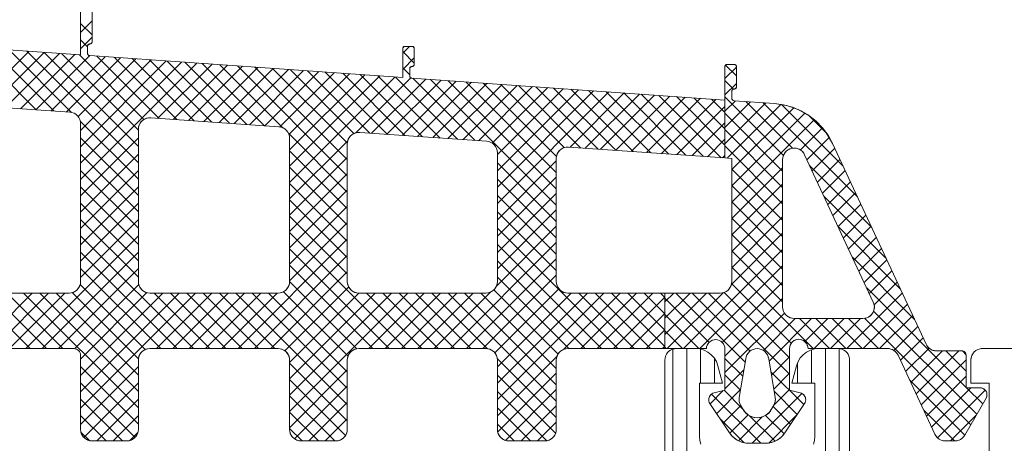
# Model space of a CAD drawing. Header units: metres. Extents: x 69 to 122.5, y -21.4 to -4.6.
# Tile 155 of 250: x 77.3633 to 77.406, y -9.3884 to -9.3701. Entities that reach past the tile are written whole.
import ezdxf

# ---------------------------------------------------------------- set-up
doc = ezdxf.new("R2010")
doc.units = ezdxf.units.M
doc.header["$LTSCALE"] = 0.02
doc.layers.add('032_Metallarbeiten-Fenster', color=7, linetype='Continuous', lineweight=5)
doc.layers.add('Keine', color=7, linetype='Continuous', lineweight=9)

msp = doc.modelspace()

# ---------------------------------------------------------------- linework, layer by layer
at = {"layer": '032_Metallarbeiten-Fenster', "color": 251, "linetype": 'Continuous', "lineweight": 9, "true_color": 0x555555}
for p, q in [((77.36595, -9.370657), (77.36645, -9.370157)), ((77.36645, -9.37077), (77.36595, -9.37027)), ((77.36595, -9.371364), (77.36645, -9.370864)), ((77.36625, -9.371277), (77.36595, -9.370977)), ((77.364032, -9.374008), (77.361337, -9.371314)), ((77.364792, -9.374061), (77.362098, -9.371367)), ((77.36556, -9.374122), (77.362858, -9.37142)), ((77.3799, -9.371556), (77.380193, -9.371263)), ((77.36137, -9.373822), (77.363712, -9.37148)), ((77.362031, -9.373868), (77.364373, -9.371526)), ((77.362692, -9.373915), (77.365034, -9.371572)), ((77.363353, -9.373961), (77.365695, -9.371619)), ((77.36845, -9.376305), (77.363618, -9.371473)), ((77.364014, -9.374007), (77.366356, -9.371665)), ((77.36845, -9.375598), (77.364378, -9.371526)), ((77.364675, -9.374053), (77.367017, -9.371711)), ((77.36845, -9.374891), (77.365139, -9.37158)), ((77.365335, -9.374099), (77.367678, -9.371757)), ((77.365841, -9.374301), (77.368339, -9.371803)), ((77.368692, -9.374426), (77.365899, -9.371633)), ((77.36595, -9.374899), (77.369, -9.37185)), ((77.369354, -9.37438), (77.366659, -9.371686)), ((77.370114, -9.374434), (77.367419, -9.371739)), ((77.370874, -9.374487), (77.36818, -9.371792)), ((77.371634, -9.37454), (77.36894, -9.371845)), ((77.3804, -9.371992), (77.3799, -9.371492)), ((77.3799, -9.372263), (77.3804, -9.371763)), ((77.36595, -9.375606), (77.36966, -9.371896)), ((77.36595, -9.376313), (77.370321, -9.371942)), ((77.36595, -9.377021), (77.370982, -9.371988)), ((77.369301, -9.374377), (77.371643, -9.372034)), ((77.372395, -9.374593), (77.3697, -9.371899)), ((77.369962, -9.374423), (77.372304, -9.372081)), ((77.373155, -9.374646), (77.370461, -9.371952)), ((77.370623, -9.374469), (77.372965, -9.372127)), ((77.373915, -9.374699), (77.371221, -9.372005)), ((77.371284, -9.374515), (77.373626, -9.372173)), ((77.371944, -9.374562), (77.374287, -9.372219)), ((77.374712, -9.374789), (77.371981, -9.372058)), ((77.372605, -9.374608), (77.374948, -9.372266)), ((77.3775, -9.37687), (77.372741, -9.372111)), ((77.3775, -9.376163), (77.373502, -9.372164)), ((77.377503, -9.375459), (77.374262, -9.372218)), ((77.377788, -9.375036), (77.375022, -9.372271)), ((77.3802, -9.372499), (77.3799, -9.372199)), ((77.39385, -9.372658), (77.39435, -9.372158)), ((77.39435, -9.372541), (77.393881, -9.372072)), ((77.373266, -9.374654), (77.375609, -9.372312)), ((77.373927, -9.3747), (77.376269, -9.372358)), ((77.374584, -9.374751), (77.37693, -9.372404)), ((77.374969, -9.375072), (77.377591, -9.37245)), ((77.375, -9.375749), (77.378252, -9.372497)), ((77.375, -9.376456), (77.378913, -9.372543)), ((77.375, -9.377163), (77.379574, -9.372589)), ((77.378477, -9.375018), (77.375782, -9.372324)), ((77.379237, -9.375072), (77.376543, -9.372377)), ((77.379997, -9.375125), (77.377303, -9.37243)), ((77.377862, -9.375008), (77.380246, -9.372624)), ((77.380758, -9.375178), (77.378063, -9.372483)), ((77.378553, -9.375024), (77.380896, -9.372681)), ((77.381518, -9.375231), (77.378823, -9.372537)), ((77.382278, -9.375284), (77.379584, -9.37259)), ((77.383039, -9.375337), (77.380344, -9.372643)), ((77.38655, -9.378142), (77.381104, -9.372696)), ((77.379214, -9.37507), (77.381557, -9.372728)), ((77.379875, -9.375116), (77.382217, -9.372774)), ((77.380536, -9.375162), (77.382878, -9.37282)), ((77.381197, -9.375209), (77.383539, -9.372866)), ((77.381858, -9.375255), (77.3842, -9.372913)), ((77.38655, -9.377435), (77.381865, -9.372749)), ((77.382519, -9.375301), (77.384861, -9.372959)), ((77.38655, -9.376728), (77.382625, -9.372802)), ((77.38318, -9.375347), (77.385522, -9.373005)), ((77.386559, -9.37603), (77.383385, -9.372856)), ((77.383777, -9.375457), (77.386183, -9.373051)), ((77.384, -9.375941), (77.386844, -9.373097)), ((77.384, -9.376648), (77.387505, -9.373144)), ((77.386884, -9.375648), (77.384145, -9.372909)), ((77.3876, -9.375656), (77.384906, -9.372962)), ((77.38836, -9.37571), (77.385666, -9.373015)), ((77.389121, -9.375763), (77.386426, -9.373068)), ((77.389881, -9.375816), (77.387186, -9.373121)), ((77.394219, -9.373116), (77.39385, -9.372748)), ((77.39385, -9.373365), (77.39435, -9.372865)), ((77.384, -9.377355), (77.388165, -9.37319)), ((77.384, -9.378062), (77.388826, -9.373236)), ((77.387145, -9.375625), (77.389487, -9.373282)), ((77.387806, -9.375671), (77.390148, -9.373328)), ((77.390641, -9.375869), (77.387947, -9.373175)), ((77.388467, -9.375717), (77.390809, -9.373375)), ((77.391402, -9.375922), (77.388707, -9.373228)), ((77.389128, -9.375763), (77.39147, -9.373421)), ((77.392162, -9.375975), (77.389467, -9.373281)), ((77.389789, -9.375809), (77.392131, -9.373467)), ((77.392922, -9.376029), (77.390228, -9.373334)), ((77.390449, -9.375856), (77.392792, -9.373513)), ((77.393682, -9.376082), (77.390988, -9.373387)), ((77.39111, -9.375902), (77.393453, -9.37356)), ((77.39385, -9.375542), (77.391748, -9.37344)), ((77.39385, -9.374835), (77.392508, -9.373493)), ((77.39385, -9.374128), (77.393269, -9.373547)), ((77.396384, -9.375989), (77.39385, -9.373455)), ((77.391771, -9.375948), (77.39385, -9.373869)), ((77.39385, -9.374072), (77.394303, -9.373619)), ((77.39385, -9.374779), (77.394964, -9.373665)), ((77.39385, -9.375486), (77.395625, -9.373711)), ((77.393944, -9.3761), (77.396269, -9.373775)), ((77.394151, -9.3766), (77.396831, -9.37392)), ((77.396776, -9.375674), (77.394753, -9.37365)), ((77.399589, -9.37778), (77.395513, -9.373704)), ((77.398971, -9.376455), (77.396295, -9.373778)), ((77.396351, -9.376663), (77.39385, -9.374162)), ((77.394151, -9.377307), (77.397308, -9.37415)), ((77.39826, -9.375036), (77.39747, -9.374247)), ((77.36845, -9.377012), (77.365936, -9.374499)), ((77.392432, -9.375994), (77.39385, -9.374576)), ((77.394151, -9.378014), (77.397722, -9.374442)), ((77.397123, -9.375749), (77.39808, -9.374792)), ((77.36845, -9.377719), (77.36595, -9.375219)), ((77.36595, -9.377728), (77.36845, -9.375228)), ((77.3775, -9.377577), (77.374949, -9.375026)), ((77.396351, -9.37737), (77.39385, -9.374869)), ((77.397406, -9.376173), (77.39837, -9.37521)), ((77.375, -9.37787), (77.377522, -9.375348)), ((77.393093, -9.37604), (77.39385, -9.375283)), ((77.396351, -9.378077), (77.39385, -9.375576)), ((77.397631, -9.376656), (77.398609, -9.375677)), ((77.36845, -9.378427), (77.36595, -9.375927)), ((77.36595, -9.378435), (77.36845, -9.375935)), ((77.3775, -9.378284), (77.375, -9.375784)), ((77.375, -9.378577), (77.3775, -9.376077)), ((77.393754, -9.376087), (77.39385, -9.375991)), ((77.3775, -9.378991), (77.375, -9.376491)), ((77.384, -9.378769), (77.38655, -9.376219)), ((77.38655, -9.378849), (77.384, -9.376299)), ((77.394151, -9.378721), (77.396351, -9.376521)), ((77.400207, -9.379105), (77.397519, -9.376417)), ((77.397855, -9.377138), (77.398834, -9.37616)), ((77.36845, -9.379134), (77.36595, -9.376634)), ((77.36595, -9.379142), (77.36845, -9.376642)), ((77.375, -9.379284), (77.3775, -9.376784)), ((77.384, -9.379477), (77.38655, -9.376927)), ((77.396351, -9.378784), (77.394151, -9.376584)), ((77.39808, -9.37762), (77.399059, -9.376642)), ((77.36845, -9.379841), (77.36595, -9.377341)), ((77.36595, -9.379849), (77.36845, -9.377349)), ((77.3775, -9.379698), (77.375, -9.377198)), ((77.38655, -9.379556), (77.384, -9.377006)), ((77.394151, -9.379428), (77.396351, -9.377228)), ((77.396351, -9.379491), (77.394151, -9.377291)), ((77.398305, -9.378102), (77.399283, -9.377124)), ((77.375, -9.379991), (77.3775, -9.377491)), ((77.384, -9.380184), (77.38655, -9.377634)), ((77.38655, -9.380263), (77.384, -9.377713)), ((77.400825, -9.38043), (77.398137, -9.377742)), ((77.39853, -9.378585), (77.399508, -9.377606)), ((77.36845, -9.380548), (77.36595, -9.378048)), ((77.36595, -9.380556), (77.36845, -9.378056)), ((77.3775, -9.380405), (77.375, -9.377905)), ((77.375, -9.380698), (77.3775, -9.378198)), ((77.394151, -9.380136), (77.396351, -9.377936)), ((77.396351, -9.380198), (77.394151, -9.377998)), ((77.398755, -9.379067), (77.399733, -9.378089)), ((77.3775, -9.381113), (77.375, -9.378613)), ((77.384, -9.380891), (77.38655, -9.378341)), ((77.38655, -9.38097), (77.384, -9.37842)), ((77.394151, -9.380843), (77.396351, -9.378643)), ((77.39898, -9.379549), (77.399958, -9.378571)), ((77.36845, -9.381255), (77.36595, -9.378755)), ((77.36595, -9.381263), (77.36845, -9.378763)), ((77.375, -9.381406), (77.3775, -9.378906)), ((77.383961, -9.381637), (77.38655, -9.379048)), ((77.396351, -9.380905), (77.394151, -9.378705)), ((77.401443, -9.381755), (77.398755, -9.379067)), ((77.399205, -9.380031), (77.400183, -9.379053)), ((77.363576, -9.384344), (77.36845, -9.37947)), ((77.370832, -9.384344), (77.36595, -9.379462)), ((77.380024, -9.384344), (77.375, -9.37932)), ((77.389216, -9.384344), (77.384, -9.379127)), ((77.394133, -9.381567), (77.396351, -9.37935)), ((77.396351, -9.381613), (77.394151, -9.379413)), ((77.39943, -9.380514), (77.400408, -9.379535)), ((77.372769, -9.384344), (77.3775, -9.379613)), ((77.381961, -9.384344), (77.38655, -9.379755)), ((77.388509, -9.384344), (77.384, -9.379834)), ((77.364284, -9.384344), (77.36845, -9.380177)), ((77.370125, -9.384344), (77.36595, -9.380169)), ((77.373476, -9.384344), (77.3775, -9.38032)), ((77.379317, -9.384344), (77.375, -9.380027)), ((77.392064, -9.384344), (77.396351, -9.380057)), ((77.396351, -9.38232), (77.394151, -9.38012)), ((77.402061, -9.38308), (77.399373, -9.380392)), ((77.399654, -9.380996), (77.400633, -9.380018)), ((77.37861, -9.384344), (77.375, -9.380734)), ((77.382668, -9.384344), (77.38655, -9.380462)), ((77.387802, -9.384344), (77.384, -9.380541)), ((77.392771, -9.384344), (77.396351, -9.380764)), ((77.399879, -9.381478), (77.400858, -9.3805)), ((77.364991, -9.384344), (77.36845, -9.380884)), ((77.369418, -9.384344), (77.36595, -9.380876)), ((77.374183, -9.384344), (77.3775, -9.381027)), ((77.383375, -9.384344), (77.38655, -9.381169)), ((77.387095, -9.384344), (77.384, -9.381249)), ((77.397668, -9.384344), (77.394151, -9.380827)), ((77.400104, -9.38196), (77.401082, -9.380982)), ((77.365694, -9.384348), (77.368469, -9.381573)), ((77.368752, -9.384385), (77.365933, -9.381566)), ((77.374793, -9.384441), (77.377559, -9.381675)), ((77.377911, -9.384352), (77.375, -9.381441)), ((77.393739, -9.384082), (77.396351, -9.381471)), ((77.396727, -9.38411), (77.394143, -9.381526)), ((77.400316, -9.382455), (77.401307, -9.381464)), ((77.363761, -9.384344), (77.361361, -9.381944)), ((77.361455, -9.384344), (77.363855, -9.381944)), ((77.364468, -9.384344), (77.362068, -9.381944)), ((77.362162, -9.384344), (77.364562, -9.381944)), ((77.365175, -9.384344), (77.362775, -9.381944)), ((77.362869, -9.384344), (77.365269, -9.381944)), ((77.36845, -9.386912), (77.363482, -9.381944)), ((77.36845, -9.386205), (77.364189, -9.381944)), ((77.36845, -9.385498), (77.364896, -9.381944)), ((77.368455, -9.384795), (77.365583, -9.381923)), ((77.36595, -9.384799), (77.368823, -9.381925)), ((77.36595, -9.385506), (77.369512, -9.381944)), ((77.36595, -9.386213), (77.370219, -9.381944)), ((77.36595, -9.38692), (77.370926, -9.381944)), ((77.371539, -9.384344), (77.369139, -9.381944)), ((77.369233, -9.384344), (77.371633, -9.381944)), ((77.372246, -9.384344), (77.369846, -9.381944)), ((77.36994, -9.384344), (77.37234, -9.381944)), ((77.372953, -9.384344), (77.370553, -9.381944)), ((77.370648, -9.384344), (77.373048, -9.381944)), ((77.37366, -9.384344), (77.37126, -9.381944)), ((77.371355, -9.384344), (77.373755, -9.381944)), ((77.374367, -9.384344), (77.371967, -9.381944)), ((77.372062, -9.384344), (77.374462, -9.381944)), ((77.3775, -9.386769), (77.372674, -9.381944)), ((77.3775, -9.386062), (77.373381, -9.381944)), ((77.3775, -9.385355), (77.374089, -9.381944)), ((77.37753, -9.384678), (77.374735, -9.381883)), ((77.375, -9.384941), (77.377998, -9.381944)), ((77.375, -9.385648), (77.378704, -9.381944)), ((77.375, -9.386355), (77.379412, -9.381944)), ((77.375, -9.387062), (77.380119, -9.381944)), ((77.380731, -9.384344), (77.378331, -9.381944)), ((77.378426, -9.384344), (77.380826, -9.381944)), ((77.381438, -9.384344), (77.379038, -9.381944)), ((77.379133, -9.384344), (77.381533, -9.381944)), ((77.382145, -9.384344), (77.379745, -9.381944)), ((77.37984, -9.384344), (77.38224, -9.381944)), ((77.382853, -9.384344), (77.380453, -9.381944)), ((77.380547, -9.384344), (77.382947, -9.381944)), ((77.383566, -9.38435), (77.38116, -9.381944)), ((77.381254, -9.384344), (77.383693, -9.381905)), ((77.38655, -9.386627), (77.381867, -9.381944)), ((77.38655, -9.38592), (77.382574, -9.381944)), ((77.38655, -9.385213), (77.383281, -9.381944)), ((77.386626, -9.384582), (77.383847, -9.381803)), ((77.383891, -9.384536), (77.386666, -9.38176)), ((77.384, -9.385133), (77.38719, -9.381944)), ((77.384, -9.385841), (77.387897, -9.381944)), ((77.384, -9.386548), (77.388604, -9.381944)), ((77.386879, -9.384376), (77.389311, -9.381944)), ((77.389924, -9.384344), (77.387524, -9.381944)), ((77.387618, -9.384344), (77.390018, -9.381944)), ((77.390631, -9.384344), (77.388231, -9.381944)), ((77.388325, -9.384344), (77.390725, -9.381944)), ((77.39125, -9.384256), (77.388938, -9.381944)), ((77.39125, -9.383549), (77.389645, -9.381944)), ((77.39125, -9.382842), (77.390352, -9.381944)), ((77.39125, -9.382135), (77.391059, -9.381944)), ((77.39125, -9.382329), (77.391635, -9.381944)), ((77.39125, -9.383036), (77.392342, -9.381944)), ((77.39125, -9.383743), (77.39305, -9.381944)), ((77.391357, -9.384344), (77.393774, -9.381926)), ((77.394727, -9.384939), (77.391732, -9.381944)), ((77.394946, -9.384451), (77.392439, -9.381944)), ((77.39665, -9.385447), (77.393146, -9.381944)), ((77.39665, -9.38474), (77.393822, -9.381912)), ((77.399135, -9.384344), (77.401532, -9.381946)), ((77.4043, -9.386026), (77.399991, -9.381717)), ((77.389032, -9.384344), (77.39125, -9.382126)), ((77.393163, -9.384081), (77.39125, -9.382169)), ((77.39385, -9.384679), (77.396351, -9.382178)), ((77.399842, -9.384344), (77.401757, -9.382429)), ((77.389739, -9.384344), (77.39125, -9.382833)), ((77.392718, -9.384344), (77.39125, -9.382876)), ((77.39385, -9.385386), (77.396428, -9.382808)), ((77.404758, -9.387191), (77.400289, -9.382722)), ((77.400549, -9.384344), (77.401982, -9.382911)), ((77.395518, -9.384425), (77.396899, -9.383044)), ((77.395764, -9.384886), (77.397606, -9.383044)), ((77.398375, -9.384344), (77.397075, -9.383044)), ((77.397313, -9.384044), (77.398314, -9.383044)), ((77.397721, -9.384344), (77.399021, -9.383044)), ((77.399082, -9.384344), (77.397782, -9.383044)), ((77.398428, -9.384344), (77.399728, -9.383044)), ((77.399789, -9.384344), (77.398489, -9.383044)), ((77.400496, -9.384344), (77.399196, -9.383044)), ((77.404499, -9.387639), (77.399894, -9.383035)), ((77.390447, -9.384344), (77.39125, -9.38354)), ((77.392011, -9.384344), (77.39125, -9.383583)), ((77.401173, -9.384427), (77.402207, -9.383393)), ((77.401453, -9.384854), (77.402432, -9.383875)), ((77.391154, -9.384344), (77.39125, -9.384247)), ((77.391304, -9.384344), (77.39125, -9.38429)), ((77.401678, -9.385336), (77.40269, -9.384324)), ((77.401903, -9.385818), (77.403277, -9.384444)), ((77.402128, -9.3863), (77.403985, -9.384444)), ((77.4043, -9.385319), (77.403425, -9.384444)), ((77.404297, -9.384609), (77.404135, -9.384447)), ((77.3775, -9.387477), (77.375, -9.384977)), ((77.38655, -9.387334), (77.383993, -9.384778)), ((77.384, -9.387255), (77.386582, -9.384673)), ((77.394626, -9.385545), (77.39385, -9.384769)), ((77.395865, -9.385492), (77.39665, -9.384707)), ((77.402353, -9.386783), (77.4043, -9.384835)), ((77.36845, -9.387619), (77.36595, -9.385119)), ((77.36595, -9.387627), (77.36845, -9.385127)), ((77.375, -9.387769), (77.3775, -9.385269)), ((77.386519, -9.388011), (77.384, -9.385491)), ((77.384012, -9.38795), (77.38655, -9.385412)), ((77.39385, -9.386093), (77.394672, -9.385271)), ((77.394525, -9.386151), (77.39385, -9.385476)), ((77.397264, -9.386768), (77.395841, -9.385345)), ((77.395967, -9.386098), (77.39665, -9.385414)), ((77.368312, -9.388188), (77.36595, -9.385826)), ((77.366092, -9.388192), (77.36845, -9.385834)), ((77.377423, -9.388107), (77.375, -9.385684)), ((77.40424, -9.388088), (77.401844, -9.385692)), ((77.402578, -9.387265), (77.4043, -9.385543)), ((77.375219, -9.388257), (77.3775, -9.385977)), ((77.386137, -9.388335), (77.384, -9.386198)), ((77.384351, -9.388318), (77.38655, -9.386119)), ((77.393212, -9.386731), (77.393782, -9.386162)), ((77.395403, -9.388443), (77.393275, -9.386315)), ((77.393495, -9.387155), (77.39453, -9.38612)), ((77.394632, -9.386965), (77.393819, -9.386152)), ((77.395035, -9.388443), (77.397186, -9.386293)), ((77.395958, -9.386813), (77.39665, -9.386122)), ((77.39698, -9.387192), (77.395983, -9.386194)), ((77.402803, -9.387747), (77.404505, -9.386045)), ((77.403054, -9.388203), (77.405117, -9.386139)), ((77.405017, -9.386743), (77.404318, -9.386045)), ((77.367761, -9.388344), (77.36595, -9.386533)), ((77.366648, -9.388344), (77.36845, -9.386541)), ((77.376953, -9.388344), (77.375, -9.386391)), ((77.37584, -9.388344), (77.3775, -9.386684)), ((77.376246, -9.388344), (77.375, -9.387098)), ((77.385438, -9.388344), (77.384, -9.386905)), ((77.385032, -9.388344), (77.38655, -9.386826)), ((77.393778, -9.387579), (77.394543, -9.386814)), ((77.394062, -9.388003), (77.394852, -9.387213)), ((77.396697, -9.387616), (77.395935, -9.386854)), ((77.403789, -9.388344), (77.402462, -9.387017)), ((77.367054, -9.388344), (77.36595, -9.38724)), ((77.367355, -9.388344), (77.36845, -9.387248)), ((77.376547, -9.388344), (77.3775, -9.387391)), ((77.384731, -9.388344), (77.384, -9.387613)), ((77.385739, -9.388344), (77.38655, -9.387533)), ((77.39467, -9.388417), (77.393671, -9.387418)), ((77.394438, -9.388334), (77.395469, -9.387302)), ((77.396021, -9.388354), (77.394918, -9.387251)), ((77.396414, -9.388039), (77.395612, -9.387238)), ((77.395753, -9.388433), (77.396953, -9.387233)), ((77.40362, -9.388344), (77.404737, -9.387227)), ((77.36633, -9.388327), (77.365966, -9.387964)), ((77.368082, -9.388324), (77.36843, -9.387976)), ((77.375539, -9.388344), (77.375, -9.387805))]:
    msp.add_line(p, q, dxfattribs=at)
at = {"layer": '032_Metallarbeiten-Fenster', "color": 7, "linetype": 'Continuous', "lineweight": 13}
for points in [[(77.36595, -9.369063), (77.36595, -9.371636), (77.358651, -9.371126)], [(77.36125, -9.384344), (77.36565, -9.384344), (77.365709, -9.38435), (77.365765, -9.384367), (77.365817, -9.384394), (77.365862, -9.384432), (77.365899, -9.384477), (77.365927, -9.384529), (77.365944, -9.384585), (77.36595, -9.384644), (77.36595, -9.387844), (77.36596, -9.387941), (77.365988, -9.388035), (77.366034, -9.388122), (77.366096, -9.388197), (77.366172, -9.388259), (77.366259, -9.388306), (77.366352, -9.388334), (77.36645, -9.388344), (77.36795, -9.388344), (77.368048, -9.388334), (77.368141, -9.388306), (77.368228, -9.388259), (77.368304, -9.388197), (77.368366, -9.388122), (77.368412, -9.388035), (77.36844, -9.387941), (77.36845, -9.387844), (77.36845, -9.384844), (77.36846, -9.384746), (77.368488, -9.384652), (77.368534, -9.384566), (77.368596, -9.38449), (77.368672, -9.384428), (77.368759, -9.384382), (77.368852, -9.384353), (77.36895, -9.384344), (77.3745, -9.384344), (77.374598, -9.384353), (77.374691, -9.384382), (77.374778, -9.384428), (77.374854, -9.38449), (77.374916, -9.384566), (77.374962, -9.384652), (77.37499, -9.384746), (77.375, -9.384844), (77.375, -9.387844), (77.37501, -9.387941), (77.375038, -9.388035), (77.375084, -9.388122), (77.375146, -9.388197), (77.375222, -9.388259), (77.375309, -9.388306), (77.375402, -9.388334), (77.3755, -9.388344), (77.377, -9.388344), (77.377098, -9.388334), (77.377191, -9.388306), (77.377278, -9.388259), (77.377354, -9.388197), (77.377416, -9.388122), (77.377462, -9.388035), (77.37749, -9.387941), (77.3775, -9.387844), (77.3775, -9.384844), (77.37751, -9.384746), (77.377538, -9.384652), (77.377584, -9.384566), (77.377646, -9.38449), (77.377722, -9.384428), (77.377809, -9.384382), (77.377902, -9.384353), (77.378, -9.384344), (77.3835, -9.384344), (77.383598, -9.384353), (77.383691, -9.384382), (77.383778, -9.384428), (77.383854, -9.38449), (77.383916, -9.384566), (77.383962, -9.384652), (77.38399, -9.384746), (77.384, -9.384844), (77.384, -9.387844), (77.38401, -9.387941), (77.384038, -9.388035), (77.384084, -9.388122), (77.384146, -9.388197), (77.384222, -9.388259), (77.384309, -9.388306), (77.384402, -9.388334), (77.3845, -9.388344), (77.38605, -9.388344), (77.386148, -9.388334), (77.386241, -9.388306), (77.386328, -9.388259), (77.386404, -9.388197), (77.386466, -9.388122), (77.386512, -9.388035), (77.38654, -9.387941), (77.38655, -9.387844), (77.38655, -9.384844), (77.38656, -9.384746), (77.386588, -9.384652), (77.386634, -9.384566), (77.386696, -9.38449), (77.386772, -9.384428), (77.386859, -9.384382), (77.386952, -9.384353), (77.38705, -9.384344), (77.39125, -9.384344), (77.39125, -9.381944), (77.38705, -9.381944), (77.386952, -9.381934), (77.386859, -9.381906), (77.386772, -9.38186), (77.386696, -9.381797), (77.386634, -9.381722), (77.386588, -9.381635), (77.38656, -9.381541), (77.38655, -9.381444), (77.38655, -9.376119), (77.38656, -9.376017), (77.386591, -9.37592), (77.386642, -9.375831), (77.386709, -9.375753), (77.386791, -9.375692), (77.386883, -9.375648), (77.386983, -9.375624), (77.387085, -9.37562), (77.39385, -9.376093), (77.39385, -9.373587), (77.380296, -9.37264), (77.380277, -9.372637), (77.380259, -9.372631), (77.380242, -9.372621), (77.380228, -9.372609), (77.380216, -9.372594), (77.380207, -9.372577), (77.380202, -9.372559), (77.3802, -9.37254), (77.3802, -9.372235), (77.380202, -9.372216), (77.380208, -9.372197), (77.380217, -9.37218), (77.380229, -9.372165), (77.380245, -9.372152), (77.380262, -9.372143), (77.380281, -9.372137), (77.3803, -9.372135), (77.38032, -9.372133), (77.380338, -9.372128), (77.380356, -9.372118), (77.380371, -9.372106), (77.380383, -9.372091), (77.380392, -9.372074), (77.380398, -9.372055), (77.3804, -9.372036), (77.3804, -9.371363), (77.380398, -9.371343), (77.380392, -9.371324), (77.380383, -9.371307), (77.380371, -9.371292), (77.380356, -9.37128), (77.380338, -9.37127), (77.38032, -9.371265), (77.3803, -9.371263), (77.38, -9.371263), (77.37998, -9.371265), (77.379962, -9.37127), (77.379944, -9.37128), (77.379929, -9.371292), (77.379917, -9.371307), (77.379908, -9.371324), (77.379902, -9.371343), (77.3799, -9.371363), (77.3799, -9.372612), (77.366346, -9.371664), (77.366327, -9.371661), (77.366309, -9.371655), (77.366292, -9.371646), (77.366278, -9.371633), (77.366266, -9.371618), (77.366257, -9.371601), (77.366252, -9.371583), (77.36625, -9.371564), (77.36625, -9.37126), (77.366252, -9.37124), (77.366258, -9.371222), (77.366267, -9.371204), (77.366279, -9.371189), (77.366295, -9.371177), (77.366312, -9.371167), (77.366331, -9.371162), (77.36635, -9.37116), (77.36637, -9.371158), (77.366388, -9.371152), (77.366406, -9.371143), (77.366421, -9.371131), (77.366433, -9.371115), (77.366442, -9.371098), (77.366448, -9.37108), (77.36645, -9.37106), (77.36645, -9.369063)], [(77.358651, -9.373632), (77.365485, -9.37411), (77.365577, -9.374125), (77.365665, -9.374157), (77.365746, -9.374205), (77.365816, -9.374268), (77.365873, -9.374342), (77.365915, -9.374425), (77.365941, -9.374515), (77.36595, -9.374609), (77.36595, -9.381444), (77.36594, -9.381541), (77.365912, -9.381635), (77.365866, -9.381722), (77.365804, -9.381797), (77.365728, -9.38186), (77.365641, -9.381906), (77.365548, -9.381934), (77.36545, -9.381944), (77.36125, -9.381944)], [(77.405301, -9.388844), (77.405301, -9.385844), (77.404501, -9.385844), (77.404501, -9.384844), (77.40451, -9.384746), (77.404539, -9.384652), (77.404585, -9.384566), (77.404647, -9.38449), (77.404723, -9.384428), (77.404809, -9.384382), (77.404903, -9.384353), (77.405001, -9.384344), (77.409501, -9.384344)]]:
    msp.add_lwpolyline(points, dxfattribs=at)
at = {"layer": '032_Metallarbeiten-Fenster', "color": 7, "lineweight": 13}
for points in [[(77.358651, -9.371126), (77.36595, -9.371636), (77.36595, -9.369063)], [(77.36645, -9.369063), (77.36645, -9.37106), (77.36645, -9.37106), (77.366448, -9.371079), (77.366442, -9.371098), (77.366433, -9.371115), (77.366421, -9.371131), (77.366406, -9.371143), (77.366388, -9.371152), (77.36637, -9.371158), (77.36635, -9.37116), (77.36635, -9.37116), (77.366333, -9.371161), (77.366316, -9.371166), (77.3663, -9.371173), (77.366286, -9.371183), (77.366274, -9.371196), (77.366264, -9.37121), (77.366256, -9.371226), (77.366252, -9.371242), (77.36625, -9.37126), (77.36625, -9.371564), (77.36625, -9.371564), (77.366252, -9.371583), (77.366257, -9.371601), (77.366266, -9.371618), (77.366278, -9.371633), (77.366292, -9.371646), (77.366309, -9.371655), (77.366327, -9.371661), (77.366346, -9.371664), (77.3799, -9.372612), (77.3799, -9.371363), (77.3799, -9.371363), (77.379902, -9.371345), (77.379906, -9.371328), (77.379913, -9.371313), (77.379923, -9.371298), (77.379936, -9.371286), (77.37995, -9.371276), (77.379966, -9.371269), (77.379983, -9.371264), (77.38, -9.371263), (77.3803, -9.371263), (77.3803, -9.371263), (77.380317, -9.371264), (77.380334, -9.371269), (77.38035, -9.371276), (77.380364, -9.371286), (77.380377, -9.371298), (77.380387, -9.371313), (77.380394, -9.371328), (77.380398, -9.371345), (77.3804, -9.371363), (77.3804, -9.372035), (77.3804, -9.372035), (77.380399, -9.372053), (77.380394, -9.372069), (77.380387, -9.372085), (77.380377, -9.3721), (77.380364, -9.372112), (77.38035, -9.372122), (77.380334, -9.372129), (77.380318, -9.372134), (77.3803, -9.372135), (77.3803, -9.372135), (77.380283, -9.372137), (77.380266, -9.372141), (77.38025, -9.372149), (77.380236, -9.372159), (77.380224, -9.372171), (77.380214, -9.372185), (77.380206, -9.372201), (77.380202, -9.372218), (77.3802, -9.372235), (77.3802, -9.37254), (77.3802, -9.37254), (77.380202, -9.372559), (77.380207, -9.372577), (77.380216, -9.372594), (77.380228, -9.372609), (77.380242, -9.372621), (77.380259, -9.372631), (77.380277, -9.372637), (77.380296, -9.37264), (77.39385, -9.373587), (77.39385, -9.376093), (77.387085, -9.37562), (77.387085, -9.37562), (77.386994, -9.375622), (77.386905, -9.375641), (77.38682, -9.375675), (77.386744, -9.375724), (77.386677, -9.375786), (77.386623, -9.375859), (77.386583, -9.375941), (77.386558, -9.376028), (77.38655, -9.376119), (77.38655, -9.381444), (77.38655, -9.381444), (77.386558, -9.381531), (77.38658, -9.381615), (77.386617, -9.381694), (77.386667, -9.381765), (77.386729, -9.381827), (77.3868, -9.381877), (77.386879, -9.381914), (77.386963, -9.381936), (77.38705, -9.381944), (77.39125, -9.381944), (77.39125, -9.384344), (77.38705, -9.384344), (77.38705, -9.384344), (77.386963, -9.384351), (77.386879, -9.384374), (77.3868, -9.384411), (77.386729, -9.384461), (77.386667, -9.384522), (77.386617, -9.384594), (77.38658, -9.384673), (77.386558, -9.384757), (77.38655, -9.384844), (77.38655, -9.387844), (77.38655, -9.387844), (77.386542, -9.387931), (77.38652, -9.388015), (77.386483, -9.388094), (77.386433, -9.388165), (77.386371, -9.388227), (77.3863, -9.388277), (77.386221, -9.388314), (77.386137, -9.388336), (77.38605, -9.388344), (77.3845, -9.388344), (77.3845, -9.388344), (77.384413, -9.388336), (77.384329, -9.388314), (77.38425, -9.388277), (77.384179, -9.388227), (77.384117, -9.388165), (77.384067, -9.388094), (77.38403, -9.388015), (77.384008, -9.387931), (77.384, -9.387844), (77.384, -9.384844), (77.384, -9.384844), (77.383992, -9.384757), (77.38397, -9.384673), (77.383933, -9.384594), (77.383883, -9.384522), (77.383821, -9.384461), (77.38375, -9.384411), (77.383671, -9.384374), (77.383587, -9.384351), (77.3835, -9.384344), (77.378, -9.384344), (77.378, -9.384344), (77.377913, -9.384351), (77.377829, -9.384374), (77.37775, -9.384411), (77.377679, -9.384461), (77.377617, -9.384522), (77.377567, -9.384594), (77.37753, -9.384673), (77.377508, -9.384757), (77.3775, -9.384844), (77.3775, -9.387844), (77.3775, -9.387844), (77.377492, -9.387931), (77.37747, -9.388015), (77.377433, -9.388094), (77.377383, -9.388165), (77.377321, -9.388227), (77.37725, -9.388277), (77.377171, -9.388314), (77.377087, -9.388336), (77.377, -9.388344), (77.3755, -9.388344), (77.3755, -9.388344), (77.375413, -9.388336), (77.375329, -9.388314), (77.37525, -9.388277), (77.375179, -9.388227), (77.375117, -9.388165), (77.375067, -9.388094), (77.37503, -9.388015), (77.375008, -9.387931), (77.375, -9.387844), (77.375, -9.384844), (77.374992, -9.384757), (77.37497, -9.384673), (77.374933, -9.384594), (77.374883, -9.384522), (77.374821, -9.384461), (77.37475, -9.384411), (77.374671, -9.384374), (77.374587, -9.384351), (77.3745, -9.384344), (77.36895, -9.384344), (77.36895, -9.384344), (77.368863, -9.384351), (77.368779, -9.384374), (77.3687, -9.384411), (77.368629, -9.384461), (77.368567, -9.384522), (77.368517, -9.384594), (77.36848, -9.384673), (77.368458, -9.384757), (77.36845, -9.384844), (77.36845, -9.387844), (77.36845, -9.387844), (77.368442, -9.387931), (77.36842, -9.388015), (77.368383, -9.388094), (77.368333, -9.388165), (77.368271, -9.388227), (77.3682, -9.388277), (77.368121, -9.388314), (77.368037, -9.388336), (77.36795, -9.388344), (77.36645, -9.388344), (77.36645, -9.388344), (77.366363, -9.388336), (77.366279, -9.388314), (77.3662, -9.388277), (77.366129, -9.388227), (77.366067, -9.388165), (77.366017, -9.388094), (77.36598, -9.388015), (77.365958, -9.387931), (77.36595, -9.387844), (77.36595, -9.384644), (77.36595, -9.384644), (77.365944, -9.384585), (77.365927, -9.384529), (77.365899, -9.384477), (77.365862, -9.384432), (77.365817, -9.384394), (77.365765, -9.384367), (77.365709, -9.38435), (77.36565, -9.384344), (77.36125, -9.384344)], [(77.36125, -9.381944), (77.36545, -9.381944), (77.36545, -9.381944), (77.365537, -9.381936), (77.365621, -9.381914), (77.3657, -9.381877), (77.365771, -9.381827), (77.365833, -9.381765), (77.365883, -9.381694), (77.36592, -9.381615), (77.365942, -9.381531), (77.36595, -9.381444), (77.36595, -9.374609), (77.36595, -9.374609), (77.365941, -9.374515), (77.365915, -9.374425), (77.365873, -9.374342), (77.365816, -9.374268), (77.365746, -9.374205), (77.365665, -9.374157), (77.365577, -9.374125), (77.365485, -9.37411), (77.358651, -9.373632)]]:
    msp.add_lwpolyline(points, dxfattribs=at)
at = {"layer": '032_Metallarbeiten-Fenster', "color": 7, "linetype": 'Continuous', "lineweight": 13}
for points in [[(77.39395, -9.372044), (77.39393, -9.372046), (77.393912, -9.372051), (77.393894, -9.372061), (77.393879, -9.372073), (77.393867, -9.372088), (77.393858, -9.372106), (77.393852, -9.372124), (77.39385, -9.372144), (77.39385, -9.376093), (77.394151, -9.376114), (77.394151, -9.381444), (77.394141, -9.381541), (77.394113, -9.381635), (77.394066, -9.381722), (77.394004, -9.381797), (77.393929, -9.38186), (77.393842, -9.381906), (77.393748, -9.381934), (77.393651, -9.381944), (77.39125, -9.381944), (77.39125, -9.384344), (77.39305, -9.384344), (77.39306, -9.384267), (77.393085, -9.384193), (77.393124, -9.384126), (77.393175, -9.384068), (77.393236, -9.38402), (77.393305, -9.383985), (77.39338, -9.383964), (77.393457, -9.383958), (77.393534, -9.383967), (77.393608, -9.38399), (77.393676, -9.384028), (77.393735, -9.384077), (77.393784, -9.384138), (77.39382, -9.384206), (77.393842, -9.384281), (77.39385, -9.384358), (77.39385, -9.386143), (77.393335, -9.386281), (77.393283, -9.386309), (77.393238, -9.386346), (77.393201, -9.386392), (77.393173, -9.386444), (77.393156, -9.3865), (77.39315, -9.386558), (77.393156, -9.386617), (77.393173, -9.386673), (77.394022, -9.387943), (77.394095, -9.388052), (77.394181, -9.38815), (77.394279, -9.388237), (77.394388, -9.388309), (77.394505, -9.388367), (77.394629, -9.388409), (77.394757, -9.388435), (77.394888, -9.388443), (77.395612, -9.388443), (77.395743, -9.388435), (77.395871, -9.388409), (77.395995, -9.388367), (77.396112, -9.388309), (77.396221, -9.388237), (77.396319, -9.38815), (77.396405, -9.388052), (77.396478, -9.387943), (77.397327, -9.386673), (77.397344, -9.386617), (77.39735, -9.386558), (77.397344, -9.3865), (77.397327, -9.386444), (77.397299, -9.386392), (77.397262, -9.386346), (77.397217, -9.386309), (77.397165, -9.386281), (77.39665, -9.386143), (77.39665, -9.384344), (77.396658, -9.384266), (77.39668, -9.384191), (77.396717, -9.384122), (77.396767, -9.384061), (77.396828, -9.384011), (77.396897, -9.383974), (77.396972, -9.383951), (77.39705, -9.383944), (77.397128, -9.383951), (77.397203, -9.383974), (77.397272, -9.384011), (77.397333, -9.384061), (77.397383, -9.384122), (77.39742, -9.384191), (77.397442, -9.384266), (77.39745, -9.384344), (77.400897, -9.384344), (77.400968, -9.384349), (77.401037, -9.384364), (77.401103, -9.384388), (77.401166, -9.384422), (77.401223, -9.384464), (77.401273, -9.384514), (77.401316, -9.384571), (77.40135, -9.384632), (77.402946, -9.388055), (77.402981, -9.388117), (77.403023, -9.388173), (77.403074, -9.388223), (77.403131, -9.388265), (77.403193, -9.388299), (77.403259, -9.388324), (77.403329, -9.388339), (77.403399, -9.388344), (77.403804, -9.388344), (77.403869, -9.388339), (77.403933, -9.388327), (77.403995, -9.388306), (77.404054, -9.388277), (77.404108, -9.38824), (77.404157, -9.388197), (77.4042, -9.388148), (77.404237, -9.388094), (77.40516, -9.386495), (77.40519, -9.386422), (77.4052, -9.386345), (77.40519, -9.386267), (77.40516, -9.386195), (77.405112, -9.386133), (77.40505, -9.386085), (77.404978, -9.386055), (77.4049, -9.386045), (77.4043, -9.386045), (77.4043, -9.384644), (77.404296, -9.384605), (77.404285, -9.384567), (77.404266, -9.384533), (77.404241, -9.384502), (77.404211, -9.384477), (77.404177, -9.384459), (77.404139, -9.384448), (77.4041, -9.384444), (77.403015, -9.384444), (77.402944, -9.384439), (77.402875, -9.384424), (77.402809, -9.384399), (77.402747, -9.384365), (77.40269, -9.384323), (77.402639, -9.384273), (77.402596, -9.384217), (77.402562, -9.384155), (77.398509, -9.375462), (77.398316, -9.375113), (77.398079, -9.374792), (77.397802, -9.374505), (77.397489, -9.374258), (77.397146, -9.374054), (77.396779, -9.373898), (77.396394, -9.373792), (77.395999, -9.373738), (77.394246, -9.373615), (77.394227, -9.373612), (77.394209, -9.373606), (77.394192, -9.373597), (77.394178, -9.373584), (77.394166, -9.373569), (77.394157, -9.373552), (77.394152, -9.373534), (77.39415, -9.373515), (77.39415, -9.373211), (77.394152, -9.373191), (77.394158, -9.373173), (77.394167, -9.373155), (77.394179, -9.37314), (77.394195, -9.373128), (77.394212, -9.373118), (77.394231, -9.373113), (77.39425, -9.373111), (77.39427, -9.373109), (77.394288, -9.373103), (77.394306, -9.373094), (77.394321, -9.373082), (77.394333, -9.373066), (77.394342, -9.373049), (77.394348, -9.37303), (77.39435, -9.373011), (77.39435, -9.372144), (77.394348, -9.372124), (77.394342, -9.372106), (77.394333, -9.372088), (77.394321, -9.372073), (77.394306, -9.372061), (77.394288, -9.372051), (77.39427, -9.372046), (77.39425, -9.372044)], [(77.368985, -9.374355), (77.374535, -9.374743), (77.374627, -9.374758), (77.374715, -9.37479), (77.374796, -9.374838), (77.374866, -9.374901), (77.374923, -9.374975), (77.374965, -9.375058), (77.374991, -9.375148), (77.375, -9.375242), (77.375, -9.381444), (77.37499, -9.381541), (77.374962, -9.381635), (77.374916, -9.381722), (77.374854, -9.381797), (77.374778, -9.38186), (77.374691, -9.381906), (77.374598, -9.381934), (77.3745, -9.381944), (77.36895, -9.381944), (77.368852, -9.381934), (77.368759, -9.381906), (77.368672, -9.38186), (77.368596, -9.381797), (77.368534, -9.381722), (77.368488, -9.381635), (77.36846, -9.381541), (77.36845, -9.381444), (77.36845, -9.374853), (77.36846, -9.374752), (77.368491, -9.374654), (77.368542, -9.374565), (77.368609, -9.374488), (77.368691, -9.374426), (77.368783, -9.374382), (77.368883, -9.374358)], [(77.378035, -9.374988), (77.383535, -9.375372), (77.383627, -9.375387), (77.383715, -9.37542), (77.383796, -9.375468), (77.383866, -9.37553), (77.383923, -9.375604), (77.383965, -9.375688), (77.383991, -9.375778), (77.384, -9.375871), (77.384, -9.381444), (77.38399, -9.381541), (77.383962, -9.381635), (77.383916, -9.381722), (77.383854, -9.381797), (77.383778, -9.38186), (77.383691, -9.381906), (77.383598, -9.381934), (77.3835, -9.381944), (77.378, -9.381944), (77.377902, -9.381934), (77.377809, -9.381906), (77.377722, -9.38186), (77.377646, -9.381797), (77.377584, -9.381722), (77.377538, -9.381635), (77.37751, -9.381541), (77.3775, -9.381444), (77.3775, -9.375486), (77.37751, -9.375384), (77.377541, -9.375287), (77.377592, -9.375198), (77.377659, -9.375121), (77.377741, -9.375059), (77.377833, -9.375015), (77.377933, -9.374991)], [(77.396826, -9.375667), (77.396911, -9.37567), (77.396993, -9.375687), (77.397072, -9.375718), (77.397144, -9.375762), (77.397208, -9.375817), (77.397262, -9.375882), (77.397304, -9.375955), (77.400278, -9.382332), (77.400316, -9.382452), (77.400323, -9.382576), (77.4003, -9.382699), (77.400246, -9.382812), (77.400166, -9.382909), (77.400065, -9.382982), (77.399949, -9.383028), (77.399825, -9.383044), (77.396851, -9.383044), (77.396753, -9.383034), (77.396659, -9.383006), (77.396573, -9.38296), (77.396497, -9.382897), (77.396435, -9.382822), (77.396389, -9.382735), (77.39636, -9.382641), (77.396351, -9.382544), (77.396351, -9.376166), (77.396358, -9.376082), (77.396379, -9.376), (77.396414, -9.375923), (77.396461, -9.375853), (77.396519, -9.375792), (77.396587, -9.375742), (77.396662, -9.375703), (77.396742, -9.375678)], [(77.39525, -9.384346), (77.39534, -9.384354), (77.395428, -9.384378), (77.395509, -9.384418), (77.395582, -9.384471), (77.395644, -9.384537), (77.395693, -9.384613), (77.395728, -9.384696), (77.395747, -9.384785), (77.396028, -9.386465), (77.396033, -9.386507), (77.396035, -9.38655), (77.396033, -9.386593), (77.396027, -9.386636), (77.396017, -9.386678), (77.396004, -9.386719), (77.395988, -9.386759), (77.395968, -9.386797), (77.395888, -9.386935), (77.395779, -9.387101), (77.395628, -9.387231), (77.395447, -9.387312), (77.39525, -9.38734), (77.395054, -9.387312), (77.394873, -9.387231), (77.394722, -9.387101), (77.394613, -9.386935), (77.394533, -9.386797), (77.394513, -9.386759), (77.394496, -9.386719), (77.394483, -9.386678), (77.394474, -9.386636), (77.394468, -9.386593), (77.394466, -9.38655), (77.394467, -9.386507), (77.394473, -9.386465), (77.394753, -9.384785), (77.394772, -9.384696), (77.394807, -9.384613), (77.394856, -9.384537), (77.394919, -9.384471), (77.394992, -9.384418), (77.395073, -9.384378), (77.39516, -9.384354)], [(77.404539, -9.384652), (77.40451, -9.384746), (77.40451, -9.384746)], [(77.404585, -9.384566), (77.404539, -9.384652), (77.404539, -9.384652), (77.40456, -9.384608)], [(77.404647, -9.38449), (77.404585, -9.384566), (77.404585, -9.384566)], [(77.404723, -9.384428), (77.404647, -9.38449), (77.404647, -9.38449), (77.404684, -9.384457)], [(77.404809, -9.384382), (77.404723, -9.384428), (77.404723, -9.384428)], [(77.404903, -9.384353), (77.404809, -9.384382), (77.404809, -9.384382), (77.404855, -9.384365)], [(77.405001, -9.384344), (77.404903, -9.384353), (77.404903, -9.384353), (77.404952, -9.384346)], [(77.40451, -9.384746), (77.404501, -9.384844), (77.404501, -9.384844), (77.404503, -9.384795)]]:
    msp.add_lwpolyline(points, close=True, dxfattribs=at)
at = {"layer": '032_Metallarbeiten-Fenster', "color": 7, "lineweight": 13}
for points in [[(77.403015, -9.384444), (77.402921, -9.384435), (77.402831, -9.384408), (77.402747, -9.384365), (77.402672, -9.384307), (77.40261, -9.384236), (77.402562, -9.384155), (77.398509, -9.375462), (77.398509, -9.375462), (77.398242, -9.375002), (77.397899, -9.374597), (77.397489, -9.374258), (77.397026, -9.373997), (77.396524, -9.373821), (77.395999, -9.373738), (77.394246, -9.373615), (77.394246, -9.373615), (77.394227, -9.373612), (77.394209, -9.373606), (77.394192, -9.373597), (77.394178, -9.373584), (77.394166, -9.373569), (77.394157, -9.373552), (77.394152, -9.373534), (77.39415, -9.373515), (77.39415, -9.373211), (77.39415, -9.373211), (77.394152, -9.373193), (77.394156, -9.373177), (77.394164, -9.373161), (77.394174, -9.373147), (77.394186, -9.373134), (77.3942, -9.373124), (77.394216, -9.373117), (77.394233, -9.373112), (77.39425, -9.373111), (77.39425, -9.373111), (77.394268, -9.373109), (77.394284, -9.373105), (77.3943, -9.373097), (77.394314, -9.373087), (77.394327, -9.373075), (77.394337, -9.373061), (77.394344, -9.373045), (77.394349, -9.373028), (77.39435, -9.373011), (77.39435, -9.372144), (77.39435, -9.372144), (77.394348, -9.372126), (77.394344, -9.37211), (77.394337, -9.372094), (77.394327, -9.372079), (77.394314, -9.372067), (77.3943, -9.372057), (77.394284, -9.37205), (77.394267, -9.372045), (77.39425, -9.372044), (77.39395, -9.372044), (77.39395, -9.372044), (77.393933, -9.372045), (77.393916, -9.37205), (77.3939, -9.372057), (77.393886, -9.372067), (77.393873, -9.372079), (77.393863, -9.372094), (77.393856, -9.37211), (77.393852, -9.372126), (77.39385, -9.372144), (77.39385, -9.376093), (77.394151, -9.376114), (77.394151, -9.381444), (77.394151, -9.381444), (77.394143, -9.381531), (77.394121, -9.381615), (77.394084, -9.381694), (77.394034, -9.381765), (77.393972, -9.381827), (77.393901, -9.381877), (77.393822, -9.381914), (77.393738, -9.381936), (77.393651, -9.381944), (77.39125, -9.381944), (77.39125, -9.384344), (77.39305, -9.384344), (77.39305, -9.384344), (77.39306, -9.384267), (77.393085, -9.384193), (77.393124, -9.384126), (77.393175, -9.384068), (77.393236, -9.38402), (77.393305, -9.383985), (77.39338, -9.383964), (77.393457, -9.383958), (77.393457, -9.383958), (77.393534, -9.383967), (77.393608, -9.38399), (77.393676, -9.384028), (77.393735, -9.384077), (77.393784, -9.384138), (77.39382, -9.384206), (77.393842, -9.384281), (77.39385, -9.384358), (77.39385, -9.386143), (77.393335, -9.386281), (77.393335, -9.386281), (77.393289, -9.386305), (77.393247, -9.386337), (77.393212, -9.386376), (77.393184, -9.38642), (77.393164, -9.386468), (77.393153, -9.386519), (77.39315, -9.386571), (77.393157, -9.386623), (77.393173, -9.386673), (77.394022, -9.387943), (77.394022, -9.387943), (77.394122, -9.388086), (77.394245, -9.388209), (77.394388, -9.388309), (77.394546, -9.388383), (77.394714, -9.388428), (77.394888, -9.388443), (77.395612, -9.388443), (77.395612, -9.388443), (77.395786, -9.388428), (77.395954, -9.388383), (77.396112, -9.388309), (77.396255, -9.388209), (77.396378, -9.388086), (77.396478, -9.387943), (77.397327, -9.386673), (77.397327, -9.386673), (77.397343, -9.386623), (77.39735, -9.386571), (77.397347, -9.386519), (77.397336, -9.386468), (77.397316, -9.38642), (77.397288, -9.386376), (77.397253, -9.386337), (77.397211, -9.386305), (77.397165, -9.386281), (77.39665, -9.386143), (77.39665, -9.384344), (77.39665, -9.384344), (77.396656, -9.384274), (77.396674, -9.384207), (77.396704, -9.384144), (77.396744, -9.384087), (77.396793, -9.384037), (77.39685, -9.383997), (77.396913, -9.383968), (77.396981, -9.38395), (77.39705, -9.383944), (77.39705, -9.383944), (77.397119, -9.38395), (77.397187, -9.383968), (77.39725, -9.383997), (77.397307, -9.384037), (77.397356, -9.384087), (77.397396, -9.384144), (77.397426, -9.384207), (77.397444, -9.384274), (77.39745, -9.384344), (77.400897, -9.384344), (77.400897, -9.384344), (77.400991, -9.384353), (77.401082, -9.384379), (77.401166, -9.384422), (77.40124, -9.38448), (77.401302, -9.384551), (77.40135, -9.384632), (77.402946, -9.388055), (77.402946, -9.388055), (77.402994, -9.388136), (77.403056, -9.388207), (77.403131, -9.388265), (77.403215, -9.388308), (77.403305, -9.388335), (77.403399, -9.388344), (77.403804, -9.388344), (77.403804, -9.388344), (77.40389, -9.388336), (77.403975, -9.388314), (77.404054, -9.388277), (77.404125, -9.388227), (77.404187, -9.388165), (77.404237, -9.388094), (77.40516, -9.386495), (77.40516, -9.386495), (77.405184, -9.386443), (77.405197, -9.386387), (77.4052, -9.38633), (77.405192, -9.386274), (77.405173, -9.38622), (77.405144, -9.386171), (77.405107, -9.386128), (77.405062, -9.386092), (77.405012, -9.386066), (77.404957, -9.38605), (77.4049, -9.386045), (77.4043, -9.386045), (77.4043, -9.384644), (77.4043, -9.384644), (77.404296, -9.384605), (77.404285, -9.384567), (77.404266, -9.384533), (77.404241, -9.384502), (77.404211, -9.384477), (77.404177, -9.384459), (77.404139, -9.384448), (77.4041, -9.384444)], [(77.368985, -9.374355), (77.368894, -9.374357), (77.368805, -9.374375), (77.36872, -9.374409), (77.368644, -9.374458), (77.368577, -9.37452), (77.368523, -9.374593), (77.368483, -9.374675), (77.368458, -9.374763), (77.36845, -9.374853), (77.36845, -9.381444), (77.36845, -9.381444), (77.368458, -9.381531), (77.36848, -9.381615), (77.368517, -9.381694), (77.368567, -9.381765), (77.368629, -9.381827), (77.3687, -9.381877), (77.368779, -9.381914), (77.368863, -9.381936), (77.36895, -9.381944), (77.3745, -9.381944), (77.3745, -9.381944), (77.374587, -9.381936), (77.374671, -9.381914), (77.37475, -9.381877), (77.374821, -9.381827), (77.374883, -9.381765), (77.374933, -9.381694), (77.37497, -9.381615), (77.374992, -9.381531), (77.375, -9.381444), (77.375, -9.375242), (77.375, -9.375242), (77.374991, -9.375148), (77.374965, -9.375058), (77.374923, -9.374975), (77.374866, -9.374901), (77.374796, -9.374838), (77.374715, -9.37479), (77.374627, -9.374758), (77.374535, -9.374743)], [(77.3835, -9.381944), (77.383587, -9.381936), (77.383671, -9.381914), (77.38375, -9.381877), (77.383821, -9.381827), (77.383883, -9.381765), (77.383933, -9.381694), (77.38397, -9.381615), (77.383992, -9.381531), (77.384, -9.381444), (77.384, -9.375871), (77.384, -9.375871), (77.383991, -9.375778), (77.383965, -9.375688), (77.383923, -9.375604), (77.383866, -9.37553), (77.383796, -9.375468), (77.383715, -9.37542), (77.383627, -9.375387), (77.383535, -9.375372), (77.378035, -9.374988), (77.378035, -9.374988), (77.377944, -9.374989), (77.377855, -9.375008), (77.37777, -9.375042), (77.377694, -9.375091), (77.377627, -9.375153), (77.377573, -9.375226), (77.377533, -9.375308), (77.377508, -9.375396), (77.3775, -9.375486), (77.3775, -9.381444), (77.3775, -9.381444), (77.377508, -9.381531), (77.37753, -9.381615), (77.377567, -9.381694), (77.377617, -9.381765), (77.377679, -9.381827), (77.37775, -9.381877), (77.377829, -9.381914), (77.377913, -9.381936), (77.378, -9.381944)], [(77.400278, -9.382332), (77.397304, -9.375955), (77.397304, -9.375955), (77.397255, -9.375872), (77.397191, -9.3758), (77.397114, -9.375741), (77.397028, -9.375699), (77.396934, -9.375673), (77.396838, -9.375666), (77.396742, -9.375678), (77.396742, -9.375678), (77.396651, -9.375708), (77.396566, -9.375755), (77.396493, -9.375817), (77.396432, -9.375892), (77.396388, -9.375978), (77.39636, -9.37607), (77.396351, -9.376166), (77.396351, -9.382544), (77.396351, -9.382544), (77.396358, -9.382631), (77.396381, -9.382715), (77.396418, -9.382794), (77.396468, -9.382865), (77.396529, -9.382927), (77.396601, -9.382977), (77.39668, -9.383014), (77.396764, -9.383036), (77.396851, -9.383044), (77.399825, -9.383044), (77.399825, -9.383044), (77.399915, -9.383035), (77.400003, -9.383011), (77.400085, -9.382971), (77.400158, -9.382916), (77.40022, -9.38285), (77.400269, -9.382773), (77.400303, -9.382688), (77.400321, -9.382599), (77.400323, -9.382508), (77.400309, -9.382418)], [(77.394533, -9.386797), (77.394613, -9.386935), (77.394613, -9.386935), (77.39468, -9.38705), (77.394768, -9.387149), (77.394873, -9.387231), (77.394991, -9.387291), (77.395118, -9.387328), (77.39525, -9.38734), (77.395382, -9.387328), (77.39551, -9.387291), (77.395628, -9.387231), (77.395733, -9.387149), (77.39582, -9.38705), (77.395888, -9.386935), (77.395968, -9.386797), (77.395968, -9.386797), (77.396004, -9.386719), (77.396027, -9.386636), (77.396035, -9.38655), (77.396028, -9.386465), (77.395747, -9.384785), (77.395747, -9.384785), (77.395728, -9.384696), (77.395693, -9.384613), (77.395644, -9.384537), (77.395582, -9.384471), (77.395509, -9.384418), (77.395428, -9.384378), (77.39534, -9.384354), (77.39525, -9.384346), (77.39525, -9.384346), (77.39516, -9.384354), (77.395073, -9.384378), (77.394992, -9.384418), (77.394919, -9.384471), (77.394856, -9.384537), (77.394807, -9.384613), (77.394772, -9.384696), (77.394753, -9.384785), (77.394473, -9.386465), (77.394473, -9.386465), (77.394466, -9.38655), (77.394474, -9.386636), (77.394496, -9.386719)]]:
    msp.add_lwpolyline(points, close=True, dxfattribs=at)
at = {"layer": 'Keine', "color": 251, "linetype": 'Continuous', "lineweight": 9, "true_color": 0x555555}
for p, q in [((77.3916, -9.390944), (77.3916, -9.384368)), ((77.3922, -9.390944), (77.3922, -9.384344)), ((77.3928, -9.385844), (77.3928, -9.384371)), ((77.3976, -9.385844), (77.3976, -9.384399)), ((77.3982, -9.391389), (77.3982, -9.384344)), ((77.3988, -9.392154), (77.3988, -9.384348)), ((77.3934, -9.385844), (77.3934, -9.384774)), ((77.397, -9.385844), (77.397, -9.384959))]:
    msp.add_line(p, q, dxfattribs=at)
at = {"layer": 'Keine'}
for points in [[(77.39125, -9.389144), (77.39125, -9.384844), (77.39125, -9.384844), (77.391258, -9.384757), (77.39128, -9.384673), (77.391317, -9.384594), (77.391367, -9.384522), (77.391429, -9.384461), (77.3915, -9.384411), (77.391579, -9.384374), (77.391663, -9.384351), (77.39175, -9.384344), (77.392581, -9.384344), (77.392581, -9.384344), (77.392767, -9.384361), (77.392946, -9.384413), (77.393113, -9.384497), (77.393261, -9.384611), (77.393385, -9.38475), (77.393482, -9.38491), (77.393547, -9.385085), (77.39375, -9.385844), (77.39275, -9.385844), (77.39275, -9.388144), (77.39275, -9.388144), (77.392765, -9.388317), (77.39281, -9.388486)], [(77.39769, -9.388486), (77.397735, -9.388317), (77.39775, -9.388144), (77.39775, -9.385844), (77.39675, -9.385844), (77.396953, -9.385085), (77.396953, -9.385085), (77.397018, -9.38491), (77.397115, -9.38475), (77.397239, -9.384611), (77.397387, -9.384497), (77.397554, -9.384413), (77.397733, -9.384361), (77.397919, -9.384344), (77.39875, -9.384344), (77.39875, -9.384344), (77.398837, -9.384351), (77.398921, -9.384374), (77.399, -9.384411), (77.399071, -9.384461), (77.399133, -9.384522), (77.399183, -9.384594), (77.39922, -9.384673), (77.399242, -9.384757), (77.39925, -9.384844), (77.39925, -9.389144)]]:
    msp.add_lwpolyline(points, dxfattribs=at)

doc.saveas('drawing.dxf')
